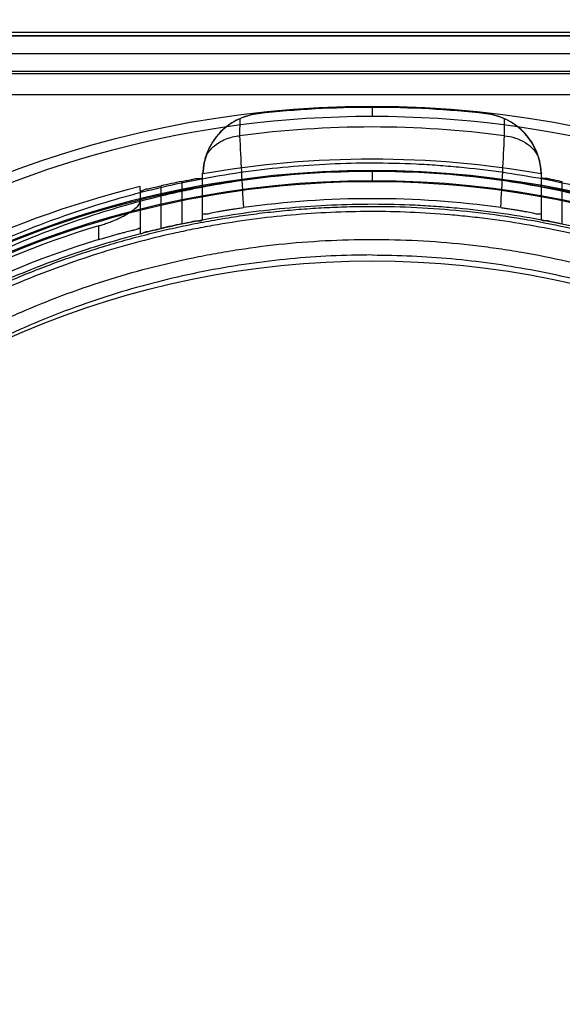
# Model space of a CAD drawing. Header units: millimetres. Extents: x 0 to 297, y 0 to 210.
# Tile 193 of 256: x 56.441 to 56.598, y 159.071 to 159.356. Entities that reach past the tile are written whole.
import ezdxf

# ---------------------------------------------------------------- set-up
doc = ezdxf.new("R2010")
doc.units = ezdxf.units.MM
doc.header["$LTSCALE"] = 16.335
doc.layers.get('0').update_dxf_attribs({"linetype": 'CONTINUOUS'})
for name, color, linetype in [('AXES_REF', 7, 'CONTINUOUS'), ('INTFCLR_1', 7, 'CONTINUOUS'), ('INTFCLR_144815', 7, 'CONTINUOUS'), ('INTFCLR_72935', 7, 'CONTINUOUS')]:
    doc.layers.add(name, color=color, linetype=linetype)

msp = doc.modelspace()

# ---------------------------------------------------------------- linework, layer by layer
at = {"color": 7, "linetype": 'Continuous'}
for radius in [5.8174969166, 5.817, 5.7797484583]:
    msp.add_circle((57.454730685, 154.8339782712), radius, dxfattribs=at)
msp.add_arc((57.454730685, 154.8339782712), 5.76, 278.2771290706, 261.7228709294, dxfattribs=at)
at = {"layer": 'AXES_REF', "color": 9, "linetype": 'Continuous'}
msp.add_circle((57.454730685, 154.8339782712), 5.3067073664, dxfattribs=at)
at = {"layer": 'INTFCLR_1', "color": 6, "linetype": 'Continuous'}
for p, q in [((56.8877162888, 159.351961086), (56.1984681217, 159.3519896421)), ((56.1804919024, 159.3510234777), (56.9046339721, 159.3510234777))]:
    msp.add_line(p, q, dxfattribs=at)
at = {"layer": 'INTFCLR_1', "color": 9, "linetype": 'Continuous'}
msp.add_circle((56.5425629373, 159.0279782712), 0.258, dxfattribs=at)
for points, knots in [([(56.4306015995, 159.2663580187), (56.4325350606, 159.2672993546), (56.4364398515, 159.2691402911), (56.444361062, 159.2726337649), (56.4585343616, 159.2782520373), (56.4752808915, 159.2834483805), (56.4902922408, 159.2868627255), (56.49793659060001, 159.2882900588), (56.5023527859, 159.2890249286), (56.5134103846, 159.2907153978), (56.5323493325, 159.2924732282), (56.5547272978, 159.2921910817), (56.5691944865, 159.2908648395), (56.5758739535, 159.2900298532), (56.5803218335, 159.2894139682), (56.5923634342, 159.287503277), (56.61168015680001, 159.2831355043), (56.6303762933, 159.2768311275), (56.6414360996, 159.27230123), (56.6454145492, 159.2705828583), (56.651303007, 159.2679506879), (56.6636916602, 159.2619409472), (56.68184113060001, 159.2514158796), (56.6987493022, 159.2392886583), (56.7090599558, 159.230715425), (56.71368522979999, 159.2266320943), (56.716731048, 159.2238783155), (56.7248892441, 159.2162357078), (56.7374302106, 159.2030329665), (56.7524250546, 159.1840059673), (56.7634267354, 159.1670596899), (56.7703250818, 159.1546398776), (56.7740588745, 159.1473311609), (56.7794577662, 159.1361262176), (56.78664742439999, 159.1186582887), (56.79282463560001, 159.098402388), (56.7959224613, 159.084810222), (56.7971851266, 159.0783687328), (56.7979845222, 159.0740050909), (56.7999736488, 159.0618763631), (56.8015471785, 159.0461969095), (56.8019359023, 159.030399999), (56.8018276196, 159.0224073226), (56.8016767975, 159.0178101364), (56.8011565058, 159.0064207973), (56.7996388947, 158.9917196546), (56.7968205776, 158.9761295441), (56.7951315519, 158.9684505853), (56.7940863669, 158.9640913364), (56.7924516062, 158.9576311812), (56.78972870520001, 158.9481218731), (56.7841575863, 158.9317498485), (56.7774899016, 158.91598898), (56.7707393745, 158.9027653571), (56.7666479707, 158.8954106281), (56.7603273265, 158.8846571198), (56.7499757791, 158.8691983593), (56.73433531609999, 158.8500045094), (56.7213083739, 158.8367771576), (56.7120899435, 158.8284658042), (56.705771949, 158.8230378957), (56.6943411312, 158.8139109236), (56.6769419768, 158.8019718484), (56.6621063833, 158.7938051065), (56.6544411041, 158.7900692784)], [0, 0, 0, 0, 0.0078493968, 0.0157556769, 0.0315973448, 0.06348082, 0.0796255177, 0.0877696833, 0.09186257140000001, 0.09596636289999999, 0.128600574, 0.1611442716, 0.177500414, 0.1816059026, 0.1857145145, 0.1938901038, 0.2261064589, 0.2578609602, 0.2657731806, 0.2697286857, 0.2736790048, 0.2893160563, 0.3199691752, 0.350131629, 0.3651446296, 0.3688979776, 0.3726519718, 0.3801321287, 0.4097003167, 0.4390100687, 0.4684423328, 0.4833358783, 0.4908515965, 0.498396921, 0.52873346, 0.5596898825, 0.5755734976, 0.5795998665, 0.5836492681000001, 0.5917658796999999, 0.6244614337, 0.6410489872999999, 0.6494251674, 0.6536350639, 0.6578378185, 0.6910418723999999, 0.7074624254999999, 0.7156483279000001, 0.7197377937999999, 0.7238248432, 0.7399718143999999, 0.7558251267, 0.7869322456, 0.802323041, 0.8100025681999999, 0.8176490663, 0.8478512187, 0.8777971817, 0.9079026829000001, 0.9155006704, 0.9231007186, 0.93830313, 0.9688745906, 1, 1, 1, 1]), ([(56.6544411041, 158.7900692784), (56.64665902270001, 158.7862765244), (56.6306176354, 158.7794372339), (56.6097160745, 158.7729486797), (56.595757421, 158.7697758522), (56.5891975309, 158.7685088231), (56.5847936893, 158.767718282), (56.5726867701, 158.7657907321), (56.5526636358, 158.7639375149), (56.5325419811, 158.7641985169), (56.5202735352, 158.7651680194), (56.5157936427, 158.7656118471), (56.509117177, 158.766362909), (56.49486023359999, 158.7684440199), (56.4733493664, 158.7733244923), (56.4556548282, 158.7793113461), (56.4455290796, 158.7834000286), (56.4415225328, 158.7850775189), (56.4346297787, 158.7881186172), (56.4212481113, 158.7946344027), (56.4030131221, 158.8052499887), (56.3876793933, 158.8163027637), (56.37878646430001, 158.8235640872), (56.3756028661, 158.8262606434), (56.370901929, 158.8303403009), (56.3610605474, 158.8394086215), (56.3469679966, 158.8543707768), (56.3317841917, 158.8738553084), (56.32233626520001, 158.8886467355), (56.3172129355, 158.8976856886), (56.3151794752, 158.9013746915), (56.31172714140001, 158.9079111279), (56.3052433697, 158.9213265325), (56.29889776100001, 158.9372964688), (56.2936667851, 158.9538711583), (56.2891444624, 158.9711240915), (56.2850737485, 158.9933618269), (56.2835348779, 159.0126050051), (56.28327740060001, 159.0240098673), (56.2832327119, 159.0286048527), (56.2833085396, 159.0365827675), (56.2840572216, 159.0523065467), (56.2859768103, 159.0678734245), (56.2882239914, 159.0798873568), (56.2891145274, 159.0842045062), (56.2905123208, 159.0905827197), (56.2928714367, 159.0999732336), (56.29657721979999, 159.112201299), (56.3021793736, 159.1279554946), (56.3080033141, 159.1412892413), (56.3136154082, 159.1523327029), (56.3174953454, 159.1595473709), (56.32465145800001, 159.1718139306), (56.3360131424, 159.1885291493), (56.3514261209, 159.2072515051), (56.3642691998, 159.2202014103), (56.3726090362, 159.227680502), (56.3757233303, 159.2303751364), (56.3804558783, 159.2343725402), (56.39100479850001, 159.2427580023), (56.40827960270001, 159.2545700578), (56.4229993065, 159.2626567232), (56.4306015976, 159.2663580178)], [0, 0, 0, 0, 0.0316060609, 0.0635406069, 0.07975651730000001, 0.0838444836, 0.0879320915, 0.0960907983, 0.1285991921, 0.1611989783, 0.1694097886, 0.173526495, 0.1776339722, 0.1939379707, 0.2261052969, 0.2580138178, 0.2620009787, 0.2659733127, 0.273871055, 0.2895030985, 0.3202911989, 0.3507747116, 0.3583934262, 0.3622044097, 0.3660061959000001, 0.3811173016, 0.4110448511, 0.4409258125, 0.4711799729, 0.4750127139, 0.4788584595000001, 0.4865582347, 0.5019977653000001, 0.5332401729, 0.5491816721, 0.5654318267, 0.5983319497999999, 0.6315729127, 0.6357728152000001, 0.6399804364, 0.648348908, 0.6648970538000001, 0.6974320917, 0.7054938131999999, 0.7095177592, 0.7135247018, 0.7293322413, 0.7448511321, 0.7601545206, 0.7903607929, 0.7978752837, 0.8053790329, 0.8202649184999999, 0.8497067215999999, 0.8790537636, 0.9086837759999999, 0.9161831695, 0.9199497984, 0.9237184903, 0.9387994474, 0.9691302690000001, 1, 1, 1, 1])]:
    msp.add_open_spline(points, degree=3, knots=knots, dxfattribs=at)
at = {"layer": 'INTFCLR_144815', "color": 9, "linetype": 'Continuous'}
for p, q in [((56.0428325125, 159.3459782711), (57.0324984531, 159.3459782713)), ((56.15337166, 159.3408194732), (56.9317542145, 159.3408194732)), ((56.4334726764, 159.3401876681), (56.62402237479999, 159.3401876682)), ((56.5425629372, 159.3306939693), (56.5425629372, 159.3277463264)), ((56.5043066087, 159.3270872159), (56.5042842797, 159.3221729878)), ((56.5096869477, 159.328543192), (56.5096472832, 159.3285387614)), ((56.5754785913, 159.3285387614), (56.5754389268, 159.328543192)), ((56.5808415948, 159.3221729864), (56.5808192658, 159.3270872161)), ((56.4935941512, 159.2980094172), (56.4935941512, 159.3113682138)), ((56.5425629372, 159.311837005), (56.5425629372, 159.3088898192)), ((56.5915317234, 159.2980094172), (56.5915317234, 159.3113682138)), ((56.4755941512, 159.3064014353), (56.4755941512, 159.2940274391)), ((56.4815941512, 159.2953916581), (56.4815941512, 159.3076993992)), ((56.4875941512, 159.3089671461), (56.4875941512, 159.2967187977)), ((56.5975317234, 159.2967187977), (56.5975317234, 159.3089671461)), ((56.4635941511, 159.2921718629), (56.4635941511, 159.2961266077))]:
    msp.add_line(p, q, dxfattribs=at)
at = {"layer": 'INTFCLR_144815', "color": 6, "linetype": 'Continuous'}
for p, q in [((56.8469983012, 159.3339782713), (56.2381275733, 159.3339782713)), ((56.493594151, 159.3113682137), (56.49364492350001, 159.3114061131)), ((56.49364492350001, 159.3114061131), (56.4936930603, 159.3111331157)), ((56.5914328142, 159.3111331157), (56.591480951, 159.3114061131)), ((56.5914809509, 159.3114061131), (56.5915317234, 159.3113682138)), ((56.4755941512, 159.3064014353), (56.4755941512, 159.3074798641))]:
    msp.add_line(p, q, dxfattribs=at)
at = {"layer": 'INTFCLR_144815', "color": 9, "linetype": 'Continuous'}
msp.add_circle((56.5425629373, 159.0339782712), 0.2967156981, dxfattribs=at)
at = {"layer": 'INTFCLR_144815', "color": 6, "linetype": 'Continuous'}
for centre, radius, start, end in [((56.5425629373, 159.0339782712), 0.2963938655, 83.6277518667, 96.37224812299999), ((56.5116814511, 159.3106592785), 0.0179947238, 96.3648653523, 178.4911049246), ((56.5116305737, 159.3106424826), 0.0180018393, 114.0066807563, 162.8802402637), ((56.5116537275, 159.3106065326), 0.0180442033, 96.38441975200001, 114.0273989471), ((56.57344442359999, 159.3106592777), 0.0179947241, 1.5088978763, 83.6351354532), ((56.5734740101, 159.3106134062), 0.0180371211, 65.9691161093, 83.61903380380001), ((56.5734953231, 159.3106425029), 0.0180018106, 17.119718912, 65.993357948), ((56.5116787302, 159.3106339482), 0.0180502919, 162.899347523, 177.5486910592), ((56.5425629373, 159.0339782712), 0.2814304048, 80.0000000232, 99.99999998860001), ((56.57344904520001, 159.3106342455), 0.0180483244, 2.4512395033, 17.1015233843), ((56.5425629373, 159.0339782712), 0.2815811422, 103.7585724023, 154.4083167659), ((56.5425629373, 159.0339782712), 0.2804290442, 101.3041246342, 102.5571033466), ((56.5425629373, 159.033978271), 0.2700000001, 82.081318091, 97.91868193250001), ((56.5425629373, 159.0339782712), 0.2737842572, 106.7642464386, 152.0393380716), ((56.5425629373, 159.0339782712), 0.2684290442, 101.8165959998, 103.128270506), ((56.5425629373, 159.0339782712), 0.27, 107.0063078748, 153.8186849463)]:
    msp.add_arc(centre, radius, start, end, dxfattribs=at)
at = {"layer": 'INTFCLR_144815', "color": 9, "linetype": 'Continuous'}
for centre, radius, start, end in [((56.54256294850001, 159.0340306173), 0.2937157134, 359.9897886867, 180.0102112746), ((56.5425629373, 159.033978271), 0.2907257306, 82.4341325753, 97.565867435), ((60.8920004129, 159.540227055), 4.3931311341, 182.8450581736, 183.1163020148), ((52.173722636, 159.541222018), 4.4125593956, 356.8844939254, 357.1545435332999), ((56.5425629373, 159.0338411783), 0.2782453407, 0.028230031, 179.9717699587), ((56.5425629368, 159.0340105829), 0.2778264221, 359.9933364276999, 180.0066635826), ((56.5425629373, 159.0338935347), 0.2752457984, 0.0176390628, 179.9823609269), ((56.5425629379, 159.0340629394), 0.2748268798, 359.982348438, 180.0176515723)]:
    msp.add_arc(centre, radius, start, end, dxfattribs=at)
for points, knots in [([(56.4944264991, 159.3159416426), (56.4946715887, 159.3164567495), (56.4953173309, 159.3175359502), (56.4966315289, 159.3189984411), (56.49831331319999, 159.3202715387), (56.5002156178, 159.3212422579), (56.50222706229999, 159.321887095), (56.5036043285, 159.3221112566), (56.5042842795, 159.3221729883)], [0, 0, 0, 0, 0.1405836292, 0.3079329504, 0.4814441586, 0.6574859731, 0.8317390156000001, 1, 1, 1, 1]), ([(56.5808415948, 159.3221729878), (56.5819104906, 159.3220759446), (56.584002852, 159.3216487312), (56.5868481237, 159.3203276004), (56.58917743, 159.3184186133), (56.5902939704, 159.3167941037), (56.5906994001, 159.3159416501)], [0, 0, 0, 0, 0.2649179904, 0.5217989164, 0.767006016, 1, 1, 1, 1]), ([(56.2726714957, 159.0763019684), (56.2739131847, 159.0846293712), (56.27711407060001, 159.1011056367), (56.2828940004, 159.1212423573), (56.2878292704, 159.134970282), (56.2908977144, 159.142698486), (56.295700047, 159.1540629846), (56.3037578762, 159.1705789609), (56.3163012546, 159.1914905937), (56.3281789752, 159.2078964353), (56.3372170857, 159.2188055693), (56.3425939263, 159.224878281), (56.3508147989, 159.2337631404), (56.3638371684, 159.246381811), (56.38262649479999, 159.2616365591), (56.3977072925, 159.271808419), (56.4081579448, 159.2780362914), (56.4152395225, 159.2820429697), (56.42784176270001, 159.2886214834), (56.4464976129, 159.2968059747), (56.4639209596, 159.3026261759), (56.4757867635, 159.3058466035), (56.4838005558, 159.3078234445), (56.4978958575, 159.3107843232), (56.5181583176, 159.3135912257), (56.5344673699, 159.314336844), (56.54256292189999, 159.3143366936)], [0, 0, 0, 0, 0.0644257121, 0.1282422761, 0.1600975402, 0.1760213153, 0.1918637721, 0.2545006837, 0.3164394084, 0.378241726, 0.4092734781, 0.4248132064, 0.4403015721, 0.5018952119, 0.5633654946, 0.6252760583, 0.6408776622, 0.6564531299, 0.6875306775, 0.7496249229, 0.8121192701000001, 0.8278777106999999, 0.8437023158, 0.8752729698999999, 0.9380528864, 1, 1, 1, 1]), ([(56.54256292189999, 159.3143366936), (56.54679580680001, 159.314336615), (56.5531020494, 159.314186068), (56.5614710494, 159.313687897), (56.5738105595, 159.3126632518), (56.5921065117, 159.3100665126), (56.615966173, 159.3044004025), (56.6352705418, 159.2979085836), (56.6484331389, 159.2924586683), (56.65586873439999, 159.2890785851), (56.6668469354, 159.2837834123), (56.6827624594, 159.2749687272), (56.70278220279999, 159.26142234), (56.7183802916, 159.2487315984), (56.72870054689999, 159.2391417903), (56.7344415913, 159.2334436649), (56.74285525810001, 159.2247176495), (56.7547446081, 159.2109558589), (56.76897746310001, 159.1912613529), (56.77836683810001, 159.1755712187), (56.7840829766, 159.1647293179), (56.78776522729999, 159.157360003), (56.793783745, 159.1442612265), (56.8011674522, 159.1249716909), (56.8080327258, 159.1010021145), (56.8112159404, 159.0846075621), (56.81245437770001, 159.0763019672)], [0, 0, 0, 0, 0.0323899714, 0.0482450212, 0.0641481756, 0.1271321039, 0.1894167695, 0.2515535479, 0.2827426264, 0.2983963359, 0.3140475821, 0.3760051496, 0.4373985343, 0.4987868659, 0.5296594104, 0.5451698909, 0.5606765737, 0.6224102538, 0.6841298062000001, 0.7463992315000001, 0.762125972, 0.7779128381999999, 0.8094313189, 0.8724013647, 0.9357430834, 1, 1, 1, 1]), ([(56.291728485, 159.1336047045), (56.2927247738, 159.1362896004), (56.2965322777, 159.146094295), (56.3040060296, 159.1625669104), (56.3150443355, 159.1824500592), (56.3244507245, 159.1965733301), (56.33117358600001, 159.2056341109), (56.3357749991, 159.2115784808), (56.3440963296, 159.2216750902), (56.3568133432, 159.2353164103), (56.3733609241, 159.2503846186), (56.3866896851, 159.2606425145), (56.3951806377, 159.2664959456), (56.3983269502, 159.2685920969), (56.40308445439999, 159.2716892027), (56.41354324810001, 159.2781091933), (56.430250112, 159.2869503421), (56.4512034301, 159.2958351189), (56.4693606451, 159.3017369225), (56.4824140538, 159.3050451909), (56.4900161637, 159.3067032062), (56.5014830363, 159.3089352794), (56.5189761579, 159.3113331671), (56.53466036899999, 159.312049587), (56.542562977, 159.3120496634)], [0, 0, 0, 0, 0.0262234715, 0.0963018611, 0.1654342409, 0.2342573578, 0.2514915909, 0.2687439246, 0.3030867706, 0.3712704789, 0.4393100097, 0.5078048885, 0.5250773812, 0.5337424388, 0.5424230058, 0.5770586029, 0.6460858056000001, 0.7152793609, 0.7852176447, 0.820669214, 0.8385519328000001, 0.8564596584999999, 0.9276363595, 1, 1, 1, 1]), ([(56.542562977, 159.3120496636), (56.550185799, 159.3120497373), (56.5597752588, 159.3116268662), (56.5712650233, 159.3104810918), (56.5790534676, 159.3095259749), (56.588736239, 159.3080032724), (56.5983293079, 159.306047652), (56.6059289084, 159.3042295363), (56.6171465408, 159.3012786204), (56.6335749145, 159.2959692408), (56.6546452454, 159.2870625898), (56.6714135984, 159.2782057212), (56.6827050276, 159.2712847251), (56.6890316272, 159.2671237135), (56.69832282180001, 159.2607266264), (56.711683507, 159.2504544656), (56.7282723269, 159.2353582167), (56.7397368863, 159.2230631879), (56.7469652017, 159.2144732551), (56.7516912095, 159.2086180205), (56.7596378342, 159.1981309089), (56.7700787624, 159.1824534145), (56.7811078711, 159.1625895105), (56.7885841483, 159.1461168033), (56.792395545, 159.1363045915), (56.7933970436, 159.1336056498)], [0, 0, 0, 0, 0.0698004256, 0.0877350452, 0.1057297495, 0.1416451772, 0.1774555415, 0.1953459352, 0.2131908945, 0.2836630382, 0.3532035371, 0.4224112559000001, 0.4570776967, 0.4744417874, 0.491743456, 0.5603667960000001, 0.6285552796, 0.6969118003, 0.7141031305, 0.7313510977, 0.7658071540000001, 0.834557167, 0.9036230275, 0.9736398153, 1, 1, 1, 1]), ([(56.2784706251, 159.0745833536), (56.279684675, 159.0825555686), (56.2828161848, 159.0983318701), (56.2884678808, 159.1176011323), (56.29329244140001, 159.1307342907), (56.296292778, 159.1381300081), (56.3009923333, 159.1490133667), (56.3088797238, 159.1648317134), (56.32115155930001, 159.1848487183), (56.3327673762, 159.2005455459), (56.341603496, 159.2109810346), (56.346862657, 159.2167929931), (56.3549117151, 159.2253047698), (56.3676634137, 159.2373929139), (56.3860493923, 159.2519956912), (56.4007967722, 159.2617261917), (56.41101697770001, 159.2676851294), (56.4179486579, 159.2715221), (56.4302890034, 159.2778245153), (56.448552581, 159.285662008), (56.465595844, 159.2912312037), (56.4772044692, 159.2943134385), (56.4850487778, 159.2962066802), (56.49884791, 159.2990423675), (56.51878574, 159.3017440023), (56.5388889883, 159.3026307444), (56.5529837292, 159.302292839), (56.5610699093, 159.3018219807), (56.5731454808, 159.3008409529), (56.5910468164, 159.29835573), (56.6143961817, 159.2929318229), (56.6332933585, 159.2867156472), (56.6461816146, 159.2814949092), (56.6534599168, 159.2782579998), (56.6641975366, 159.2731908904), (56.679762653, 159.2647582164), (56.6993533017, 159.251790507), (56.7146237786, 159.2396364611), (56.72472915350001, 159.2304490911), (56.7303476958, 159.2249927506), (56.7385735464, 159.2166453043), (56.75019831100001, 159.2034814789), (56.7641238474, 159.1846293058), (56.773315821, 159.169600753), (56.7789104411, 159.1592167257), (56.78251132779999, 159.1521644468), (56.7883948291, 159.1396337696), (56.795615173, 159.1211761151), (56.8023302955, 159.0982328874), (56.8054440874, 159.0825346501), (56.8066552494, 159.0745833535)], [0, 0, 0, 0, 0.0318457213, 0.0634185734, 0.0791931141, 0.0870815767, 0.094933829, 0.1260061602, 0.1567815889, 0.1875451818, 0.2030139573, 0.210765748, 0.2184960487, 0.2492749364, 0.2800521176, 0.3111084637, 0.3189436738, 0.3267698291, 0.3423932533, 0.3736478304, 0.40514581, 0.4130942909, 0.4210773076, 0.4370099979, 0.4687094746, 0.5004174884, 0.5163608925, 0.5243692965, 0.5324013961, 0.5642032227, 0.5956284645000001, 0.6269453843, 0.6426486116, 0.6505262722, 0.6583992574, 0.6895346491, 0.72033006, 0.7510658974, 0.7665005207, 0.7742492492, 0.7819920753, 0.8127794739, 0.8435012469, 0.8744409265, 0.8822471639, 0.8900796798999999, 0.905708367, 0.9368993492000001, 0.9682376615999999, 1, 1, 1, 1]), ([(56.7992713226, 159.098411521), (56.7978006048, 159.1043521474), (56.7956081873, 159.1120638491), (56.79247919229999, 159.1214489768), (56.7899554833, 159.1285170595), (56.7852117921, 159.1405888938), (56.7774431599, 159.1572366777), (56.7665906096, 159.1762440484), (56.7563208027, 159.1912375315), (56.7485069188, 159.2012644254), (56.7438571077, 159.206865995), (56.7367365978, 159.2150936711), (56.7254406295, 159.2268698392), (56.7091085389, 159.24131641), (56.6959649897, 159.2511379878), (56.68682437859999, 159.2572556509), (56.6805929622, 159.2612395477), (56.6694651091, 159.2678692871), (56.65294407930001, 159.2763494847), (56.6321942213, 159.2848729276), (56.6160239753, 159.2899510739), (56.60498048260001, 159.292774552), (56.597493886, 159.2945152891), (56.5880437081, 159.2963875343), (56.57850714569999, 159.2978449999), (56.5708359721, 159.2987592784), (56.55936187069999, 159.2998712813), (56.542130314, 159.3005942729), (56.51918147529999, 159.299554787), (56.5021007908, 159.2972800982), (56.4908022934, 159.2951426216), (56.4833152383, 159.2935556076), (56.4704644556, 159.2903903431), (56.4525891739, 159.2847444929), (56.43195465, 159.2762419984), (56.4154942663, 159.2677768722), (56.4051856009, 159.2616262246), (56.4004989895, 159.2586604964), (56.39740135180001, 159.2566544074), (56.3890492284, 159.2510574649), (56.3759370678, 159.2412495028), (56.3596455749, 159.2268297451), (56.3471193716, 159.2137680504), (56.3389221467, 159.2040974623), (56.3343924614, 159.1984073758), (56.32778221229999, 159.1897441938), (56.3185325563, 159.1762408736), (56.3076709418, 159.1572150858), (56.29989755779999, 159.1405515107), (56.2951530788, 159.1284712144), (56.2926319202, 159.1214059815), (56.2895100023, 159.1120372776), (56.2873227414, 159.1043414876), (56.28585465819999, 159.0984118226)], [0, 0, 0, 0, 0.0260933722, 0.0341459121, 0.0421792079, 0.0580898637, 0.08943313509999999, 0.1204101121, 0.1513108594, 0.1668239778, 0.1745963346, 0.1823477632, 0.2132152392, 0.244081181, 0.2752183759, 0.2830803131, 0.2909751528, 0.3067500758, 0.3382935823, 0.3700502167, 0.4022856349, 0.4104553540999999, 0.4186483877, 0.4350547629, 0.4515167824, 0.4597669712, 0.4679907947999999, 0.50066556, 0.5331935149, 0.5658225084, 0.5740275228, 0.5822189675, 0.5984510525, 0.6304407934, 0.6620376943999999, 0.6934977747, 0.7092581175, 0.7132052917, 0.7171442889, 0.7249927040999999, 0.7560706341, 0.7868683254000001, 0.8176571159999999, 0.8331371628, 0.8409068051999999, 0.8486637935, 0.8795968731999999, 0.9106030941, 0.9419732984, 0.957896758, 0.9659251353, 0.9739546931, 1, 1, 1, 1])]:
    msp.add_open_spline(points, degree=3, knots=knots, dxfattribs=at)
at = {"layer": 'INTFCLR_144815', "color": 6, "linetype": 'Continuous'}
for points, knots in [([(56.4875941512, 159.3089671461), (56.4881164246, 159.3090715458), (56.48910711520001, 159.3092851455), (56.4905964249, 159.3095151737), (56.4918405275, 159.3099918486), (56.4935941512, 159.3096122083), (56.4935941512, 159.3102050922)], [0, 0, 0, 0, 0.2607947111, 0.5030104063, 0.7096895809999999, 1, 1, 1, 1]), ([(56.5915317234, 159.3102050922), (56.5915317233, 159.3097864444), (56.5928769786, 159.31005288), (56.5938896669, 159.3096412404), (56.5955638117, 159.3093867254), (56.5967598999, 159.3091214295), (56.5975317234, 159.3089671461)], [0, 0, 0, 0, 0.204989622, 0.3884682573, 0.6146025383, 1, 1, 1, 1]), ([(56.4755941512, 159.3064014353), (56.4755941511, 159.3059906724), (56.4769401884, 159.3068173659), (56.4779356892, 159.3068296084), (56.4796172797, 159.3072857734), (56.480817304, 159.3075263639), (56.4815941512, 159.3076993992)], [0, 0, 0, 0, 0.2007217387, 0.3838491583, 0.6110860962, 1, 1, 1, 1]), ([(56.2798899, 159.0786874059), (56.2802517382, 159.0808385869), (56.2810300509, 159.0851450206), (56.2823587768, 159.091593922), (56.2838547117, 159.0980485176), (56.2855206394, 159.1045066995), (56.2873594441, 159.1109660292), (56.2893740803, 159.1174237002), (56.2915673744, 159.1238760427), (56.2939420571, 159.1303188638), (56.2965004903, 159.1367469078), (56.2992447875, 159.1431544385), (56.3021764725, 159.1495346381), (56.3052966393, 159.1558802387), (56.3086055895, 159.1621829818), (56.312102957, 159.1684341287), (56.3157874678, 159.1746242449), (56.3196570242, 159.1807435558), (56.3237086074, 159.186781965), (56.3279382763, 159.192729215), (56.3323412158, 159.1985750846), (56.3369117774, 159.2043095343), (56.3416435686, 159.2099228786), (56.3465295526, 159.2154059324), (56.35156216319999, 159.2207501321), (56.35673341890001, 159.2259476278), (56.36203504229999, 159.2309913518), (56.3674586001, 159.2358750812), (56.3729956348, 159.2405934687), (56.3786377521, 159.2451420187), (56.3843767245, 159.2495170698), (56.3902045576, 159.2537157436), (56.3961135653, 159.2577358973), (56.40209642, 159.2615760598), (56.4081462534, 159.2652354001), (56.4142565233, 159.2687135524), (56.4204211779, 159.2720106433), (56.4266345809, 159.2751271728), (56.4328915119, 159.2780639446), (56.43918721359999, 159.2808220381), (56.4455171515, 159.2834026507), (56.4518774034, 159.2858072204), (56.4582641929, 159.2880371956), (56.4646743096, 159.2900941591), (56.4711046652, 159.2919796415), (56.4775526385, 159.2936952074), (56.4840157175, 159.2952423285), (56.4904917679, 159.2966224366), (56.4969787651, 159.2978368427), (56.5034749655, 159.2988867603), (56.50997872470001, 159.2997732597), (56.5164885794, 159.3004972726), (56.5230031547, 159.3010595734), (56.52952120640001, 159.3014607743), (56.5360414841, 159.3017013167), (56.5403894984, 159.3017547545), (56.5425629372, 159.3017547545)], [0, 0, 0, 0, 0.0174675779, 0.035038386, 0.0527193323, 0.0705173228, 0.0884397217, 0.1064918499, 0.1246794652, 0.143004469, 0.1614695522, 0.1800730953, 0.1988143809, 0.2176879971, 0.2366893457, 0.2558095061, 0.2750388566, 0.2943659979, 0.3137778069, 0.3332599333, 0.3527970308, 0.3723732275, 0.3919721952, 0.4115777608, 0.4311742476, 0.4507464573, 0.4702801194, 0.4897621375, 0.5091806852, 0.5285254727, 0.5477874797, 0.5669592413, 0.5860347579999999, 0.6050093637, 0.6238798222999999, 0.6426447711, 0.6613024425, 0.6798536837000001, 0.6983001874, 0.7166429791, 0.7348859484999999, 0.7530315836, 0.7710849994, 0.7890500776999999, 0.8069328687, 0.8247382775, 0.8424729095, 0.8601425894, 0.8777542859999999, 0.8953145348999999, 0.9128305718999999, 0.9303093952, 0.9477583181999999, 0.9651847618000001, 0.9825961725, 1, 1, 1, 1]), ([(56.4635941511, 159.2961266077), (56.4640320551, 159.2962585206), (56.46490480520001, 159.2965352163), (56.4662008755, 159.2969875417), (56.4674742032, 159.2974744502), (56.4687099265, 159.2979917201), (56.4698889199, 159.2985330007), (56.4709955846, 159.299093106), (56.4720108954, 159.2996633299), (56.4731743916, 159.3004001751), (56.4745398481, 159.3014392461), (56.4755941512, 159.302674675), (56.4755941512, 159.3034651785)], [0, 0, 0, 0, 0.0947120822, 0.1895755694, 0.2842448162, 0.3769898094, 0.4669437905, 0.5528829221, 0.633670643, 0.7083974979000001, 0.8362923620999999, 1, 1, 1, 1]), ([(56.493594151, 159.2992905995), (56.493594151, 159.2996880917), (56.4950286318, 159.2994646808), (56.4962063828, 159.2999712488), (56.49774330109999, 159.3001732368), (56.49908905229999, 159.3004273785), (56.5002447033, 159.3006212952), (56.50146291, 159.3008217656), (56.5027343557, 159.3010207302), (56.5040406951, 159.3012163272), (56.5049219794, 159.3013419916), (56.5053657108, 159.3014037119)], [0, 0, 0, 0, 0.0996570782, 0.2181855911, 0.3758736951, 0.467044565, 0.5651037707, 0.6688127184, 0.7768210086, 0.8876790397, 1, 1, 1, 1]), ([(56.5425629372, 159.3017547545), (56.5468743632, 159.3017547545), (56.55549023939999, 159.3015446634), (56.5683908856, 159.3006000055), (56.58122869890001, 159.2990282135), (56.594013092, 159.296825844), (56.6067346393, 159.2939877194), (56.6193916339, 159.2905013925), (56.6319616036, 159.2863582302), (56.6444251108, 159.2815470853), (56.6563816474, 159.2762229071), (56.6673034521, 159.2707070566), (56.6768064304, 159.2653756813), (56.6849478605, 159.2603909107), (56.691981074, 159.2557536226), (56.6980895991, 159.2514610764), (56.7034204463, 159.2475009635), (56.70808422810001, 159.2438636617), (56.71217668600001, 159.2405322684), (56.71578077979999, 159.2374847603), (56.7189546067, 159.2347087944), (56.7217501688, 159.2321892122), (56.72421848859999, 159.2299044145), (56.7264117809, 159.2278251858), (56.7283703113, 159.2259282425), (56.7301297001, 159.2241907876), (56.7317128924, 159.2225995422), (56.7332148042, 159.2210656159), (56.7347577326, 159.219464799), (56.7364688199, 159.2176583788), (56.7383932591, 159.215585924), (56.7405478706, 159.2132125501), (56.7429201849, 159.2105316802), (56.7453551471, 159.2077003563), (56.74781960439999, 159.2047508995), (56.7503326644, 159.2016550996), (56.75306051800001, 159.1981858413), (56.7560597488, 159.1942316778), (56.7593717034, 159.1896823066), (56.7630146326, 159.1844359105), (56.76700319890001, 159.1783688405), (56.77132925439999, 159.1713569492), (56.77599237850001, 159.1632149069), (56.7809735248, 159.1537147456), (56.7861763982, 159.1426712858), (56.79122800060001, 159.1304475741), (56.7957933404, 159.1175745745), (56.7996630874, 159.104614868), (56.802835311, 159.0916634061), (56.8045107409, 159.0829990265), (56.8052359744, 159.078687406)], [0, 0, 0, 0, 0.0345251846, 0.0689826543, 0.1035440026, 0.138054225, 0.1728250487, 0.2078784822, 0.2431411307, 0.2787664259, 0.3148172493, 0.347905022, 0.3767116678, 0.4020494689, 0.4243335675, 0.4441618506, 0.4618276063, 0.4775066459, 0.4915200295, 0.5040819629, 0.5153003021, 0.5252839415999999, 0.5342179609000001, 0.5422336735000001, 0.5494847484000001, 0.5560515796, 0.5620342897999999, 0.5674595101, 0.5732424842, 0.5798382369, 0.5873840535, 0.5958895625, 0.6055067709, 0.6160496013, 0.6257925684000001, 0.6362843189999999, 0.6479789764, 0.6611317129, 0.67602449, 0.693037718, 0.7122740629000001, 0.7341600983, 0.7590040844, 0.7873951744, 0.8200362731, 0.8567275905, 0.8932629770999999, 0.9293648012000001, 0.9649882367, 1, 1, 1, 1]), ([(56.5797601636, 159.3014037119), (56.5802043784, 159.3013419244), (56.5810868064, 159.3012160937), (56.5823946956, 159.3010202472), (56.58366731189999, 159.3008210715), (56.5848862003, 159.3006204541), (56.5860424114, 159.3004264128), (56.58738865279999, 159.3001720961), (56.5889255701, 159.299970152), (56.5901013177, 159.2994640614), (56.5915317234, 159.2996863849), (56.5915317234, 159.2992905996)], [0, 0, 0, 0, 0.1124432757, 0.2234686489, 0.3315807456, 0.4353163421, 0.5334202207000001, 0.6246611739, 0.7823726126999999, 0.9007708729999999, 1, 1, 1, 1]), ([(56.4875941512, 159.2967187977), (56.4881168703, 159.2968281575), (56.48910821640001, 159.2970510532), (56.4905982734, 159.2972942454), (56.49184206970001, 159.2977821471), (56.4935941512, 159.2974161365), (56.4935941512, 159.2980094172)], [0, 0, 0, 0, 0.261033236, 0.50336242, 0.7100085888, 1, 1, 1, 1]), ([(56.5915317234, 159.2980094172), (56.5915317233, 159.2975905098), (56.5928755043, 159.2978464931), (56.59388781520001, 159.297425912), (56.5955625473, 159.2971568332), (56.59675928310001, 159.2968804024), (56.5975317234, 159.2967187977)], [0, 0, 0, 0, 0.2047543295, 0.3881257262, 0.6142708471, 1, 1, 1, 1]), ([(56.4635941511, 159.2921718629), (56.46405225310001, 159.2923119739), (56.4649619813, 159.2925866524), (56.4663112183, 159.2929832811), (56.4676209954, 159.2933585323), (56.4688714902, 159.2937058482), (56.4700533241, 159.2940298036), (56.4714181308, 159.2943738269), (56.4729780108, 159.2948581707), (56.4741366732, 159.2948620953), (56.4755941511, 159.2957137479), (56.4755941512, 159.2953250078)], [0, 0, 0, 0, 0.1157702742, 0.2296437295, 0.3398924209, 0.4449166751, 0.5436788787, 0.6346986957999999, 0.7906139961, 0.906054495, 1, 1, 1, 1]), ([(56.4755941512, 159.2940274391), (56.4755941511, 159.2936167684), (56.4769381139, 159.2944585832), (56.4779322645, 159.2944812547), (56.47961496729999, 159.2949566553), (56.4808161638, 159.2952102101), (56.4815941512, 159.2953916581)], [0, 0, 0, 0, 0.2002093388, 0.3832073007, 0.6105382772, 1, 1, 1, 1]), ([(56.5425629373, 159.2876985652), (56.5386179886, 159.2876985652), (56.5307136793, 159.2875120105), (56.5188614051, 159.2866703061), (56.5070076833, 159.2852605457), (56.49516115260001, 159.2832750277), (56.48332722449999, 159.2807017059), (56.471513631, 159.2775262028), (56.4597315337, 159.2737311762), (56.4479963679, 159.2692978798), (56.4363291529, 159.2642059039), (56.4247565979, 159.2584354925), (56.4133130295, 159.2519677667), (56.4020404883, 159.2447884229), (56.3909908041, 159.2368887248), (56.380224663, 159.2282708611), (56.3698126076, 159.2189500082), (56.3598325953, 159.2089599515), (56.35036691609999, 159.1983554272), (56.341497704, 159.1872134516), (56.3332985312, 159.1756321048), (56.3258294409, 159.163723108), (56.31912868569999, 159.1516043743), (56.313212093, 159.1393875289), (56.3080721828, 159.1271697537), (56.3036835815, 159.1150264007), (56.3000080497, 159.1030092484), (56.2970015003, 159.0911468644), (56.29461865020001, 159.0794478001), (56.2928180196, 159.0679051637), (56.29156368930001, 159.0565006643), (56.2908280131, 159.0452074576), (56.2906699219, 159.0377099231), (56.2906729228, 159.03397827)], [0, 0, 0, 0, 0.0297989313, 0.0596971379, 0.0897219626, 0.1199349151, 0.1503958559, 0.1811653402, 0.2123022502, 0.2438592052, 0.2758844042, 0.3084194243, 0.3414961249, 0.3751312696, 0.4093242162, 0.4440489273, 0.4792482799, 0.5148298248, 0.5506586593, 0.5865641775, 0.6223450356, 0.657788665, 0.6926950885, 0.7268956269, 0.7602746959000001, 0.7927732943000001, 0.824387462, 0.8551611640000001, 0.8851759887, 0.9145402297, 0.9433746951, 0.9718122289, 1, 1, 1, 1]), ([(56.5425629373, 159.2876985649), (56.54638814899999, 159.2876985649), (56.5540475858, 159.2875232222), (56.56553044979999, 159.286732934), (56.57701011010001, 159.2854107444), (56.5884834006, 159.2835491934), (56.59994626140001, 159.2811378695), (56.6113918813, 159.2781638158), (56.6228102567, 159.274611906), (56.6341881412, 159.2704651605), (56.64550790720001, 159.2657053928), (56.656746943, 159.2603140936), (56.6678763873, 159.2542737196), (56.6788606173, 159.2475692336), (56.6896557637, 159.2401905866), (56.7002106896, 159.2321345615), (56.71046479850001, 159.2234091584), (56.7203497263, 159.21403688), (56.7297914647, 159.2040580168), (56.7387142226, 159.1935323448), (56.74704583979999, 159.182538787), (56.7547228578, 159.1711736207), (56.7616972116, 159.1595433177), (56.7679410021, 159.1477548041), (56.7734471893, 159.1359074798), (56.7782283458, 159.124083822), (56.78231195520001, 159.1123464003), (56.7857349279, 159.10073633), (56.7885383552, 159.0892749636), (56.79076297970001, 159.0779675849), (56.7924461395, 159.0668061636), (56.7936196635, 159.0557718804), (56.794308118, 159.0448438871), (56.7944558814, 159.0375882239), (56.7944529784, 159.0339782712)], [0, 0, 0, 0, 0.0288942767, 0.0578478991, 0.0869136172, 0.1161495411, 0.1456150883, 0.17536286, 0.2054436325, 0.2359079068, 0.2668019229, 0.2981636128, 0.3300272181, 0.3624129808, 0.3953267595, 0.4287535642, 0.4626639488, 0.496980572, 0.5315970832, 0.5663822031, 0.6011593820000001, 0.6357401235, 0.6699302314, 0.7035466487, 0.7364587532, 0.7685700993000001, 0.7998436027, 0.8302944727, 0.8599662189, 0.8889391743, 0.9173142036, 0.9452012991, 0.9727317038, 1, 1, 1, 1])]:
    msp.add_open_spline(points, degree=3, knots=knots, dxfattribs=at)
at = {"layer": 'INTFCLR_72935', "color": 6, "linetype": 'Continuous'}
for p, q in [((56.8866577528, 159.3519896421), (56.1984681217, 159.3519896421)), ((56.9046339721, 159.3510234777), (56.1804919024, 159.3510234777))]:
    msp.add_line(p, q, dxfattribs=at)

doc.saveas('drawing.dxf')
